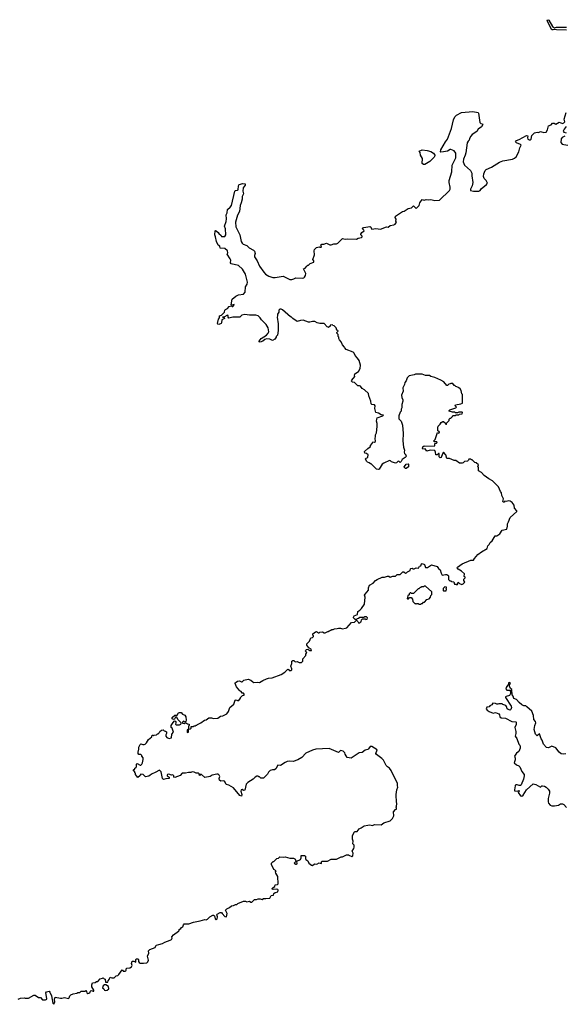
# Model space of a CAD drawing. Extents: x 1985742 to 2252716, y 78271 to 266492.
# Tile 161 of 250: x 2054401 to 2062592, y 243500 to 258313. Entities that reach past the tile are written whole.
import ezdxf

# ---------------------------------------------------------------- set-up
doc = ezdxf.new("R2010")
doc.units = 0

msp = doc.modelspace()

# ---------------------------------------------------------------- linework, layer by layer
at = {"layer": '0CON10XD'}
for points in [[(2062625, 258155), (2062475, 258161), (2062445, 258167), (2062425, 258159), (2062405, 258160), (2062342, 258275), (2062335, 258305), (2062345, 258313), (2062358, 258308), (2062412, 258212), (2062445, 258191), (2062475, 258198), (2062535, 258199), (2062625, 258198)], [(2059483, 253223), (2059445, 253260), (2059430, 253295), (2059415, 253310), (2059312, 253352), (2059290, 253375), (2059288, 253388), (2059255, 253420), (2059237, 253467), (2059210, 253495), (2059208, 253508), (2059200, 253515), (2059200, 253535), (2059190, 253545), (2059190, 253575), (2059170, 253595), (2059172, 253608), (2059190, 253625), (2059188, 253638), (2059172, 253642), (2059158, 253678), (2059128, 253708), (2059112, 253712), (2059105, 253720), (2059072, 253718), (2059068, 253702), (2059045, 253680), (2059038, 253688), (2059025, 253690), (2058982, 253742), (2058915, 253742), (2058873, 253753), (2058842, 253772), (2058805, 253772), (2058765, 253760), (2058745, 253760), (2058665, 253790), (2058625, 253788), (2058573, 253773), (2058510, 253815), (2058485, 253840), (2058475, 253840), (2058355, 253950), (2058335, 253960), (2058315, 253960), (2058300, 253945), (2058300, 253915), (2058280, 253885), (2058280, 253855), (2058272, 253835), (2058289, 253735), (2058286, 253635), (2058277, 253565), (2058260, 253545), (2058260, 253535), (2058236, 253504), (2058205, 253487), (2058165, 253507), (2058115, 253512), (2058087, 253503), (2058055, 253478), (2058015, 253463), (2058003, 253465), (2058002, 253475), (2058033, 253515), (2058112, 253565), (2058137, 253595), (2058148, 253615), (2058138, 253675), (2058110, 253725), (2058037, 253795), (2058015, 253828), (2057986, 253856), (2057953, 253867), (2057855, 253867), (2057785, 253880), (2057742, 253868), (2057712, 253838), (2057605, 253839), (2057545, 253824), (2057537, 253835), (2057538, 253865), (2057525, 253870), (2057472, 253838), (2057450, 253835), (2057475, 253830), (2057480, 253815), (2057442, 253798), (2057437, 253753), (2057429, 253741), (2057395, 253728), (2057380, 253730), (2057375, 253740), (2057390, 253805), (2057408, 253825), (2057404, 253856), (2057435, 253868), (2057482, 253915), (2057488, 253942), (2057497, 253953), (2057525, 253967), (2057553, 253997), (2057585, 254010), (2057595, 253998), (2057605, 253998), (2057628, 254025), (2057625, 254030), (2057595, 254020), (2057583, 254023), (2057595, 254108), (2057652, 254155), (2057690, 254175), (2057765, 254182), (2057790, 254215), (2057798, 254292), (2057822, 254335), (2057827, 254365), (2057799, 254485), (2057751, 254561), (2057694, 254614), (2057581, 254641), (2057573, 254655), (2057574, 254694), (2057566, 254715), (2057522, 254785), (2057530, 254805), (2057528, 254835), (2057485, 254868), (2057417, 254877), (2057410, 254905), (2057385, 254922), (2057362, 254975), (2057348, 255048), (2057338, 255075), (2057340, 255135), (2057345, 255140), (2057355, 255138), (2057385, 255110), (2057394, 255094), (2057430, 255065), (2057435, 255052), (2057485, 255050), (2057502, 255075), (2057498, 255165), (2057481, 255205), (2057504, 255275), (2057510, 255315), (2057508, 255375), (2057519, 255405), (2057524, 255455), (2057568, 255492), (2057584, 255515), (2057635, 255732), (2057645, 255744), (2057674, 255746), (2057688, 255755), (2057690, 255815), (2057702, 255835), (2057755, 255848), (2057790, 255845), (2057790, 255825), (2057762, 255785), (2057758, 255735), (2057768, 255695), (2057748, 255655), (2057746, 255615), (2057734, 255555), (2057716, 255515), (2057708, 255425), (2057677, 255373), (2057645, 255265), (2057653, 255195), (2057714, 255075), (2057733, 254975), (2057745, 254949), (2057762, 254935), (2057818, 254918), (2057851, 254881), (2057917, 254845), (2057930, 254830), (2057941, 254795), (2057930, 254765), (2057931, 254745), (2057973, 254683), (2058008, 254605), (2058072, 254512), (2058099, 254485), (2058150, 254455), (2058206, 254436), (2058245, 254433), (2058365, 254454), (2058465, 254402), (2058495, 254402), (2058525, 254414), (2058555, 254429), (2058653, 254423), (2058675, 254430), (2058685, 254440), (2058697, 254463), (2058702, 254495), (2058670, 254565), (2058696, 254574), (2058717, 254603), (2058735, 254620), (2058745, 254620), (2058770, 254645), (2058823, 254665), (2058826, 254686), (2058808, 254705), (2058837, 254775), (2058832, 254835), (2058837, 254855), (2058865, 254887), (2058905, 254898), (2058915, 254890), (2058935, 254890), (2058940, 254895), (2058932, 254925), (2058944, 254936), (2058975, 254937), (2059015, 254953), (2059065, 254928), (2059085, 254927), (2059125, 254943), (2059165, 254943), (2059185, 254952), (2059255, 255023), (2059295, 255010), (2059325, 255017), (2059465, 255013), (2059493, 255027), (2059542, 255038), (2059550, 255045), (2059550, 255055), (2059530, 255075), (2059530, 255085), (2059545, 255110), (2059580, 255135), (2059578, 255145), (2059558, 255165), (2059561, 255179), (2059575, 255188), (2059665, 255203), (2059677, 255195), (2059695, 255160), (2059755, 255172), (2059825, 255163), (2059915, 255198), (2059945, 255192), (2059973, 255217), (2060028, 255228), (2060050, 255235), (2060070, 255265), (2060060, 255275), (2060062, 255312), (2060050, 255335), (2060054, 255356), (2060160, 255425), (2060185, 255430), (2060245, 255472), (2060295, 255480), (2060325, 255510), (2060365, 255470), (2060410, 255515), (2060420, 255555), (2060452, 255608), (2060485, 255600), (2060514, 255606), (2060555, 255601), (2060585, 255606), (2060645, 255594), (2060714, 255596), (2060864, 255745), (2060874, 255765), (2060877, 255795), (2060859, 255865), (2060858, 255895), (2060898, 256022), (2060904, 256126), (2060959, 256235), (2060960, 256305), (2060935, 256338), (2060885, 256360), (2060875, 256360), (2060835, 256337), (2060775, 256324), (2060735, 256320), (2060730, 256325), (2060736, 256355), (2060803, 256475), (2060834, 256515), (2060893, 256675), (2060923, 256805), (2060945, 256852), (2060972, 256875), (2061045, 256917), (2061215, 256930), (2061296, 256915), (2061302, 256905), (2061320, 256765), (2061335, 256751), (2061362, 256745), (2061366, 256735), (2061345, 256701), (2061295, 256665), (2061275, 256630), (2061205, 256587), (2061185, 256560), (2061166, 256525), (2061162, 256498), (2061145, 256484), (2061131, 256459), (2061111, 256311), (2061103, 256275), (2061078, 256215), (2061072, 256175), (2061092, 256122), (2061181, 256045), (2061201, 256005), (2061201, 255965), (2061217, 255863), (2061208, 255812), (2061183, 255765), (2061182, 255745), (2061225, 255732), (2061306, 255734), (2061328, 255745), (2061342, 255768), (2061419, 255831), (2061438, 255855), (2061418, 255895), (2061388, 255925), (2061377, 255955), (2061380, 255995), (2061402, 256045), (2061415, 256058), (2061495, 256092), (2061615, 256168), (2061665, 256188), (2061815, 256212), (2061845, 256228), (2061869, 256251), (2061908, 256325), (2061923, 256385), (2061943, 256425), (2061935, 256436), (2061875, 256461), (2061858, 256475), (2061872, 256495), (2061912, 256512), (2062025, 256572), (2062042, 256565), (2062036, 256535), (2062045, 256516), (2062065, 256506), (2062084, 256506), (2062094, 256516), (2062101, 256569), (2062145, 256609), (2062185, 256620), (2062205, 256614), (2062235, 256632), (2062285, 256617), (2062319, 256621), (2062340, 256655), (2062356, 256714), (2062395, 256733), (2062415, 256756), (2062438, 256758), (2062465, 256742), (2062515, 256773), (2062563, 256753), (2062585, 256759), (2062598, 256775), (2062588, 256815), (2062619, 256915)], [(2062620, 256705), (2062589, 256665), (2062577, 256635), (2062585, 256619), (2062618, 256612)], [(2062598, 256562), (2062561, 256539), (2062545, 256520), (2062540, 256465), (2062562, 256442), (2062584, 256434), (2062645, 256427)], [(2060473, 256133), (2060455, 256150), (2060457, 256225), (2060430, 256275), (2060424, 256314), (2060410, 256335), (2060455, 256354), (2060527, 256347), (2060585, 256328), (2060624, 256304), (2060646, 256276), (2060646, 256265), (2060634, 256245), (2060570, 256180), (2060495, 256133), (2060473, 256133)], [(2057380, 247805), (2057423, 247837), (2057455, 247842), (2057515, 247872), (2057542, 247905), (2057562, 247965), (2057620, 248015), (2057640, 248075), (2057655, 248082), (2057675, 248072), (2057697, 248073), (2057720, 248105), (2057720, 248115), (2057752, 248148), (2057778, 248152), (2057778, 248168), (2057765, 248180), (2057745, 248180), (2057730, 248205), (2057710, 248215), (2057660, 248275), (2057642, 248325), (2057642, 248335), (2057655, 248348), (2057675, 248360), (2057705, 248368), (2057735, 248350), (2057745, 248350), (2057773, 248377), (2057835, 248392), (2057877, 248377), (2057905, 248350), (2057923, 248343), (2057975, 248348), (2058005, 248342), (2058057, 248373), (2058115, 248398), (2058145, 248408), (2058197, 248413), (2058335, 248462), (2058390, 248495), (2058435, 248540), (2058448, 248538), (2058453, 248523), (2058485, 248521), (2058495, 248532), (2058496, 248545), (2058478, 248585), (2058492, 248625), (2058495, 248660), (2058508, 248672), (2058522, 248672), (2058545, 248652), (2058575, 248658), (2058605, 248640), (2058638, 248642), (2058657, 248663), (2058660, 248695), (2058703, 248745), (2058704, 248766), (2058718, 248795), (2058700, 248815), (2058702, 248828), (2058715, 248840), (2058735, 248842), (2058765, 248822), (2058787, 248825), (2058783, 248843), (2058748, 248865), (2058720, 248905), (2058720, 248925), (2058758, 248962), (2058780, 249015), (2058805, 249020), (2058818, 249032), (2058820, 249045), (2058810, 249055), (2058810, 249075), (2058850, 249105), (2058867, 249107), (2058895, 249090), (2058905, 249090), (2058915, 249100), (2058955, 249102), (2058978, 249088), (2058995, 249088), (2059035, 249110), (2059045, 249110), (2059055, 249120), (2059065, 249120), (2059075, 249130), (2059085, 249130), (2059095, 249140), (2059115, 249140), (2059135, 249150), (2059175, 249152), (2059195, 249160), (2059225, 249160), (2059255, 249150), (2059302, 249158), (2059320, 249165), (2059390, 249245), (2059435, 249250), (2059465, 249280), (2059488, 249258), (2059495, 249240), (2059515, 249240), (2059525, 249250), (2059538, 249252), (2059540, 249285), (2059555, 249300), (2059595, 249300), (2059605, 249290), (2059628, 249292), (2059630, 249315), (2059615, 249330), (2059585, 249330), (2059575, 249320), (2059515, 249320), (2059498, 249302), (2059475, 249300), (2059465, 249290), (2059445, 249290), (2059423, 249313), (2059422, 249325), (2059432, 249345), (2059480, 249365), (2059485, 249408), (2059515, 249427), (2059543, 249455), (2059588, 249522), (2059599, 249625), (2059587, 249655), (2059595, 249672), (2059648, 249732), (2059649, 249765), (2059664, 249806), (2059716, 249834), (2059752, 249875), (2059775, 249890), (2059853, 249927), (2059885, 249928), (2059935, 249943), (2059955, 249942), (2059975, 249928), (2060015, 249942), (2060055, 249940), (2060076, 249964), (2060122, 249968), (2060165, 250007), (2060177, 250007), (2060205, 249988), (2060218, 249992), (2060234, 250006), (2060272, 250025), (2060278, 250052), (2060285, 250058), (2060305, 250060), (2060315, 250050), (2060335, 250050), (2060365, 250068), (2060397, 250063), (2060415, 250090), (2060436, 250094), (2060442, 250125), (2060455, 250133), (2060490, 250115), (2060505, 250070), (2060535, 250070), (2060595, 250112), (2060677, 250087), (2060698, 250058), (2060726, 250035), (2060738, 249985), (2060755, 249957), (2060805, 249968), (2060827, 249967), (2060838, 249958), (2060850, 249945), (2060852, 249892), (2060872, 249872), (2060885, 249870), (2060895, 249860), (2060928, 249858), (2060942, 249822), (2060965, 249820), (2060978, 249812), (2060990, 249825), (2060995, 249850), (2061013, 249833), (2061052, 249818), (2061070, 249825), (2061097, 249853), (2061080, 249875), (2061080, 249895), (2061100, 249915), (2061100, 249925), (2061088, 249938), (2061092, 249975), (2061047, 250017), (2060994, 250045), (2060981, 250065), (2060986, 250074), (2061054, 250126), (2061185, 250181), (2061225, 250181), (2061241, 250209), (2061292, 250265), (2061344, 250306), (2061431, 250359), (2061444, 250395), (2061464, 250415), (2061475, 250448), (2061508, 250475), (2061554, 250546), (2061575, 250550), (2061620, 250580), (2061656, 250634), (2061725, 250650), (2061739, 250695), (2061735, 250730), (2061754, 250756), (2061779, 250825), (2061880, 250915), (2061877, 250925), (2061843, 250965), (2061838, 251008), (2061805, 251048), (2061778, 251068), (2061755, 251072), (2061715, 251062), (2061695, 251068), (2061686, 251054), (2061671, 251055), (2061666, 251065), (2061676, 251105), (2061650, 251155), (2061648, 251195), (2061632, 251215), (2061604, 251284), (2061512, 251375), (2061458, 251405), (2061388, 251455), (2061345, 251500), (2061300, 251525), (2061300, 251575), (2061290, 251585), (2061300, 251615), (2061268, 251648), (2061245, 251650), (2061205, 251690), (2061195, 251690), (2061185, 251700), (2061155, 251700), (2061150, 251685), (2061137, 251673), (2061093, 251667), (2061070, 251645), (2061055, 251640), (2061015, 251640), (2060962, 251682), (2060935, 251682), (2060865, 251712), (2060825, 251710), (2060810, 251765), (2060775, 251808), (2060758, 251782), (2060740, 251725), (2060725, 251720), (2060712, 251735), (2060708, 251788), (2060702, 251788), (2060680, 251765), (2060657, 251767), (2060656, 251806), (2060645, 251830), (2060572, 251838), (2060525, 251822), (2060498, 251858), (2060465, 251852), (2060460, 251865), (2060464, 251886), (2060485, 251900), (2060632, 251898), (2060642, 251908), (2060642, 251938), (2060668, 251942), (2060678, 251952), (2060675, 251960), (2060635, 251960), (2060630, 251975), (2060648, 251995), (2060685, 252100), (2060705, 252092), (2060715, 252100), (2060708, 252118), (2060690, 252125), (2060688, 252175), (2060695, 252200), (2060725, 252230), (2060740, 252255), (2060765, 252268), (2060777, 252267), (2060808, 252238), (2060815, 252220), (2060820, 252245), (2060858, 252282), (2060860, 252305), (2060875, 252320), (2060885, 252320), (2060910, 252345), (2060915, 252360), (2060955, 252360), (2060965, 252370), (2061005, 252370), (2061015, 252380), (2061058, 252382), (2061060, 252405), (2061055, 252410), (2061005, 252410), (2060985, 252400), (2060955, 252400), (2060947, 252407), (2060908, 252408), (2060860, 252425), (2060860, 252435), (2060870, 252445), (2060960, 252475), (2060970, 252485), (2060950, 252505), (2060955, 252520), (2061036, 252534), (2061060, 252545), (2061060, 252675), (2061050, 252685), (2061040, 252735), (2061018, 252768), (2061005, 252770), (2060998, 252778), (2060960, 252795), (2060945, 252810), (2060935, 252810), (2060915, 252840), (2060885, 252840), (2060877, 252833), (2060855, 252830), (2060835, 252810), (2060825, 252810), (2060780, 252865), (2060735, 252892), (2060645, 252928), (2060583, 252943), (2060562, 252962), (2060505, 252960), (2060455, 252978), (2060355, 252980), (2060332, 252968), (2060260, 252955), (2060230, 252925), (2060215, 252880), (2060192, 252855), (2060188, 252825), (2060162, 252775), (2060168, 252725), (2060143, 252665), (2060147, 252627), (2060162, 252595), (2060162, 252575), (2060147, 252525), (2060147, 252475), (2060138, 252455), (2060138, 252425), (2060123, 252407), (2060102, 252355), (2060105, 252310), (2060140, 252275), (2060157, 252215), (2060167, 252085), (2060163, 251975), (2060174, 251884), (2060188, 251835), (2060182, 251805), (2060190, 251785), (2060208, 251768), (2060210, 251755), (2060220, 251745), (2060200, 251725), (2060154, 251696), (2060140, 251665), (2060125, 251650), (2060108, 251668), (2060095, 251670), (2060070, 251645), (2060055, 251642), (2059995, 251662), (2059978, 251678), (2059965, 251680), (2059875, 251642), (2059854, 251626), (2059807, 251553), (2059792, 251548), (2059765, 251550), (2059685, 251630), (2059675, 251630), (2059657, 251647), (2059630, 251655), (2059615, 251670), (2059600, 251705), (2059612, 251718), (2059625, 251720), (2059638, 251732), (2059640, 251765), (2059617, 251787), (2059593, 251793), (2059588, 251815), (2059635, 251862), (2059675, 251890), (2059678, 251905), (2059702, 251935), (2059710, 251960), (2059735, 251958), (2059750, 251965), (2059747, 252015), (2059753, 252035), (2059752, 252065), (2059767, 252095), (2059778, 252195), (2059776, 252236), (2059766, 252275), (2059770, 252305), (2059779, 252321), (2059860, 252355), (2059870, 252365), (2059835, 252370), (2059795, 252391), (2059755, 252402), (2059740, 252465), (2059746, 252506), (2059735, 252519), (2059695, 252523), (2059687, 252535), (2059684, 252575), (2059653, 252653), (2059645, 252690), (2059585, 252742), (2059552, 252762), (2059525, 252797), (2059513, 252803), (2059485, 252803), (2059436, 252856), (2059405, 252862), (2059392, 252875), (2059395, 252890), (2059442, 252945), (2059438, 252965), (2059442, 252985), (2059495, 253022), (2059522, 253065), (2059527, 253117), (2059508, 253185), (2059483, 253223)], [(2060215, 251560), (2060205, 251560), (2060180, 251585), (2060190, 251590), (2060215, 251628), (2060245, 251630), (2060250, 251625), (2060250, 251585), (2060215, 251560)], [(2060435, 249520), (2060445, 249530), (2060458, 249532), (2060472, 249548), (2060488, 249552), (2060522, 249588), (2060558, 249602), (2060580, 249625), (2060582, 249648), (2060600, 249665), (2060600, 249705), (2060505, 249790), (2060485, 249790), (2060475, 249780), (2060445, 249780), (2060435, 249770), (2060425, 249770), (2060405, 249750), (2060395, 249750), (2060325, 249680), (2060295, 249680), (2060285, 249690), (2060275, 249690), (2060260, 249675), (2060258, 249662), (2060240, 249645), (2060233, 249627), (2060230, 249605), (2060235, 249600), (2060248, 249602), (2060265, 249620), (2060288, 249618), (2060310, 249595), (2060312, 249562), (2060342, 249532), (2060355, 249530), (2060365, 249520), (2060375, 249530), (2060395, 249530), (2060405, 249520), (2060435, 249520)], [(2060815, 249720), (2060820, 249745), (2060810, 249755), (2060820, 249765), (2060820, 249775), (2060795, 249780), (2060770, 249755), (2060770, 249725), (2060775, 249720), (2060815, 249720)], [(2062615, 247267), (2062575, 247262), (2062545, 247270), (2062514, 247294), (2062466, 247356), (2062405, 247383), (2062355, 247359), (2062326, 247365), (2062281, 247415), (2062258, 247475), (2062242, 247495), (2062217, 247567), (2062185, 247540), (2062160, 247565), (2062138, 247635), (2062149, 247695), (2062163, 247735), (2062156, 247756), (2062133, 247785), (2062129, 247845), (2062105, 247908), (2062028, 247975), (2062015, 247992), (2061985, 247990), (2061955, 248003), (2061915, 248038), (2061875, 248087), (2061831, 248101), (2061824, 248134), (2061808, 248155), (2061800, 248235), (2061783, 248253), (2061768, 248285), (2061768, 248305), (2061782, 248325), (2061775, 248338), (2061765, 248342), (2061750, 248335), (2061750, 248305), (2061735, 248298), (2061715, 248268), (2061712, 248245), (2061725, 248228), (2061778, 248228), (2061780, 248175), (2061766, 248144), (2061715, 248133), (2061707, 248125), (2061707, 248115), (2061793, 247985), (2061797, 247965), (2061786, 247934), (2061775, 247927), (2061745, 247933), (2061734, 247944), (2061722, 247982), (2061710, 247995), (2061668, 248008), (2061655, 248020), (2061605, 248022), (2061590, 248015), (2061575, 248013), (2061555, 248024), (2061515, 248030), (2061504, 248006), (2061471, 247989), (2061460, 247975), (2061425, 247970), (2061418, 247945), (2061433, 247925), (2061464, 247904), (2061522, 247882), (2061558, 247888), (2061605, 247868), (2061617, 247855), (2061622, 247825), (2061640, 247810), (2061707, 247807), (2061803, 247753), (2061861, 247751), (2061870, 247745), (2061869, 247711), (2061849, 247665), (2061864, 247605), (2061864, 247575), (2061853, 247535), (2061877, 247497), (2061908, 247415), (2061925, 247398), (2061929, 247375), (2061926, 247354), (2061907, 247305), (2061875, 247280), (2061842, 247235), (2061853, 247205), (2061854, 247176), (2061838, 247135), (2061872, 247102), (2061908, 247088), (2061922, 247075), (2061954, 247004), (2061988, 246955), (2061990, 246935), (2061979, 246885), (2061945, 246802), (2061935, 246792), (2061915, 246790), (2061885, 246803), (2061865, 246800), (2061855, 246790), (2061848, 246752), (2061842, 246732), (2061845, 246710), (2061885, 246708), (2061910, 246715), (2061918, 246705), (2061900, 246685), (2061932, 246635), (2061955, 246630), (2061973, 246645), (2062022, 246728), (2062125, 246818), (2062165, 246809), (2062235, 246769), (2062254, 246786), (2062264, 246786), (2062295, 246780), (2062317, 246767), (2062349, 246739), (2062368, 246705), (2062369, 246675), (2062351, 246595), (2062350, 246545), (2062356, 246526), (2062378, 246498), (2062404, 246484), (2062444, 246484), (2062505, 246494), (2062535, 246516), (2062565, 246516), (2062585, 246505), (2062625, 246460)], [(2055014, 243594), (2055035, 243592), (2055075, 243600), (2055135, 243587), (2055147, 243595), (2055153, 243627), (2055170, 243645), (2055205, 243660), (2055262, 243668), (2055275, 243680), (2055305, 243680), (2055325, 243700), (2055385, 243700), (2055397, 243707), (2055407, 243695), (2055408, 243675), (2055425, 243663), (2055456, 243674), (2055465, 243700), (2055475, 243710), (2055505, 243698), (2055515, 243700), (2055518, 243715), (2055488, 243765), (2055488, 243795), (2055497, 243823), (2055535, 243829), (2055555, 243842), (2055577, 243843), (2055610, 243885), (2055648, 243892), (2055655, 243900), (2055672, 243882), (2055688, 243878), (2055692, 243832), (2055728, 243832), (2055730, 243855), (2055748, 243872), (2055762, 243908), (2055788, 243898), (2055822, 243898), (2055852, 243928), (2055875, 243932), (2055893, 243947), (2055942, 244018), (2055950, 244015), (2055955, 244000), (2055985, 243998), (2055998, 244005), (2056002, 244015), (2056000, 244035), (2056010, 244045), (2056055, 244051), (2056082, 244065), (2056090, 244085), (2056080, 244115), (2056093, 244147), (2056117, 244147), (2056147, 244133), (2056148, 244175), (2056155, 244182), (2056182, 244182), (2056190, 244175), (2056189, 244145), (2056199, 244129), (2056215, 244120), (2056265, 244118), (2056315, 244123), (2056330, 244140), (2056337, 244165), (2056322, 244225), (2056342, 244268), (2056340, 244305), (2056360, 244325), (2056436, 244354), (2056455, 244392), (2056495, 244398), (2056550, 244415), (2056585, 244437), (2056665, 244463), (2056682, 244475), (2056692, 244495), (2056690, 244515), (2056713, 244545), (2056788, 244602), (2056800, 244605), (2056800, 244625), (2056822, 244638), (2056835, 244657), (2056853, 244667), (2056862, 244698), (2056875, 244710), (2056945, 244710), (2057015, 244736), (2057115, 244754), (2057184, 244776), (2057205, 244772), (2057225, 244782), (2057262, 244818), (2057305, 244840), (2057315, 244840), (2057329, 244829), (2057341, 244785), (2057355, 244773), (2057373, 244787), (2057377, 244815), (2057368, 244845), (2057370, 244855), (2057415, 244882), (2057435, 244880), (2057444, 244864), (2057485, 244823), (2057512, 244818), (2057522, 244865), (2057498, 244915), (2057514, 244936), (2057556, 244954), (2057588, 244982), (2057615, 244984), (2057645, 245002), (2057666, 245004), (2057683, 245017), (2057767, 245053), (2057795, 245052), (2057815, 245040), (2057855, 245052), (2057878, 245038), (2057894, 245036), (2057921, 245069), (2057934, 245076), (2057963, 245077), (2057985, 245087), (2058015, 245087), (2058045, 245078), (2058067, 245093), (2058105, 245090), (2058162, 245098), (2058184, 245136), (2058217, 245143), (2058225, 245168), (2058245, 245182), (2058285, 245190), (2058288, 245215), (2058282, 245225), (2058264, 245234), (2058215, 245228), (2058192, 245235), (2058212, 245258), (2058236, 245274), (2058245, 245297), (2058277, 245303), (2058287, 245313), (2058282, 245425), (2058252, 245475), (2058250, 245495), (2058257, 245507), (2058225, 245530), (2058190, 245605), (2058190, 245625), (2058215, 245650), (2058225, 245650), (2058270, 245695), (2058295, 245700), (2058315, 245718), (2058375, 245712), (2058395, 245720), (2058465, 245698), (2058517, 245697), (2058538, 245688), (2058560, 245655), (2058530, 245625), (2058555, 245607), (2058565, 245607), (2058576, 245615), (2058570, 245655), (2058625, 245680), (2058632, 245705), (2058632, 245738), (2058685, 245740), (2058697, 245727), (2058698, 245695), (2058705, 245680), (2058735, 245660), (2058748, 245625), (2058788, 245595), (2058805, 245590), (2058835, 245611), (2058872, 245608), (2058905, 245630), (2058935, 245620), (2058940, 245625), (2058938, 245642), (2058948, 245652), (2059030, 245655), (2059085, 245682), (2059165, 245682), (2059235, 245720), (2059255, 245720), (2059315, 245750), (2059345, 245750), (2059352, 245742), (2059395, 245722), (2059410, 245735), (2059418, 245775), (2059400, 245805), (2059427, 245843), (2059430, 245865), (2059430, 245895), (2059412, 245915), (2059418, 245955), (2059408, 245985), (2059408, 246042), (2059434, 246096), (2059445, 246102), (2059475, 246100), (2059505, 246142), (2059514, 246146), (2059536, 246154), (2059584, 246186), (2059635, 246197), (2059665, 246200), (2059705, 246192), (2059735, 246207), (2059835, 246202), (2059875, 246228), (2059975, 246262), (2060006, 246294), (2060028, 246335), (2060023, 246395), (2060055, 246430), (2060070, 246435), (2060070, 246455), (2060060, 246465), (2060068, 246472), (2060072, 246525), (2060067, 246537), (2060062, 246655), (2060073, 246727), (2060090, 246765), (2060082, 246785), (2060082, 246822), (2059990, 247015), (2059965, 247052), (2059932, 247072), (2059912, 247092), (2059874, 247174), (2059849, 247199), (2059765, 247260), (2059758, 247275), (2059775, 247330), (2059698, 247378), (2059674, 247376), (2059649, 247341), (2059637, 247333), (2059599, 247321), (2059550, 247290), (2059505, 247283), (2059388, 247205), (2059325, 247214), (2059298, 247262), (2059291, 247281), (2059265, 247310), (2059224, 247316), (2059195, 247288), (2059053, 247347), (2058855, 247338), (2058805, 247322), (2058705, 247277), (2058642, 247215), (2058585, 247178), (2058516, 247154), (2058465, 247158), (2058425, 247152), (2058392, 247138), (2058325, 247092), (2058285, 247100), (2058255, 247042), (2058232, 247028), (2058204, 247026), (2058170, 247015), (2058145, 246990), (2058129, 246961), (2058067, 246903), (2058025, 246900), (2058005, 246920), (2057995, 246920), (2057985, 246930), (2057965, 246930), (2057940, 246915), (2057913, 246887), (2057830, 246835), (2057805, 246810), (2057788, 246722), (2057768, 246718), (2057745, 246730), (2057730, 246725), (2057728, 246705), (2057743, 246655), (2057735, 246630), (2057712, 246642), (2057616, 246756), (2057548, 246795), (2057505, 246809), (2057493, 246843), (2057479, 246859), (2057465, 246863), (2057425, 246859), (2057405, 246874), (2057401, 246895), (2057409, 246925), (2057401, 246945), (2057385, 246963), (2057365, 246964), (2057295, 246947), (2057263, 246927), (2057185, 246913), (2057135, 246958), (2057112, 246958), (2057120, 246945), (2057105, 246940), (2057100, 246965), (2057090, 246975), (2057055, 246978), (2057025, 246992), (2056995, 246996), (2056973, 246987), (2056938, 246988), (2056895, 246977), (2056845, 246977), (2056815, 246940), (2056735, 246910), (2056720, 246915), (2056717, 246937), (2056705, 246950), (2056685, 246948), (2056645, 246963), (2056624, 246956), (2056618, 246945), (2056620, 246935), (2056647, 246917), (2056648, 246895), (2056597, 246893), (2056565, 246882), (2056548, 246898), (2056528, 246998), (2056505, 247022), (2056440, 246985), (2056391, 246969), (2056361, 246949), (2056345, 246930), (2056295, 246922), (2056258, 246958), (2056225, 246960), (2056212, 246948), (2056210, 246935), (2056175, 246910), (2056158, 246938), (2056140, 246955), (2056140, 246975), (2056132, 246982), (2056130, 246995), (2056112, 247012), (2056110, 247025), (2056130, 247045), (2056130, 247055), (2056148, 247062), (2056157, 247073), (2056157, 247113), (2056165, 247122), (2056215, 247100), (2056225, 247100), (2056240, 247115), (2056250, 247135), (2056260, 247185), (2056257, 247207), (2056240, 247235), (2056240, 247245), (2056225, 247260), (2056195, 247260), (2056182, 247275), (2056180, 247305), (2056190, 247315), (2056192, 247338), (2056193, 247367), (2056212, 247408), (2056225, 247418), (2056255, 247408), (2056275, 247408), (2056286, 247414), (2056308, 247435), (2056338, 247485), (2056390, 247525), (2056392, 247548), (2056405, 247550), (2056415, 247540), (2056425, 247550), (2056460, 247555), (2056475, 247570), (2056485, 247570), (2056500, 247585), (2056508, 247605), (2056535, 247623), (2056557, 247627), (2056573, 247613), (2056595, 247610), (2056608, 247598), (2056610, 247575), (2056600, 247555), (2056600, 247535), (2056614, 247514), (2056647, 247497), (2056683, 247507), (2056690, 247565), (2056716, 247595), (2056692, 247652), (2056680, 247665), (2056678, 247692), (2056698, 247725), (2056722, 247758), (2056735, 247763), (2056747, 247757), (2056750, 247735), (2056742, 247715), (2056755, 247702), (2056805, 247703), (2056825, 247712), (2056830, 247725), (2056830, 247735), (2056780, 247785), (2056765, 247820), (2056745, 247818), (2056729, 247791), (2056715, 247783), (2056693, 247793), (2056694, 247815), (2056735, 247850), (2056768, 247852), (2056787, 247883), (2056805, 247892), (2056828, 247888), (2056850, 247865), (2056885, 247848), (2056900, 247825), (2056902, 247775), (2056897, 247753), (2056885, 247750), (2056865, 247758), (2056848, 247745), (2056851, 247731), (2056873, 247727), (2056895, 247740), (2056925, 247720), (2056950, 247715), (2056950, 247695), (2056940, 247685), (2056940, 247640), (2056920, 247625), (2056920, 247595), (2056925, 247590), (2056940, 247595), (2056940, 247640), (2056968, 247642), (2056980, 247655), (2056982, 247678), (2057015, 247680), (2057025, 247690), (2057045, 247690), (2057055, 247700), (2057065, 247700), (2057075, 247710), (2057127, 247733), (2057180, 247775), (2057205, 247782), (2057245, 247808), (2057285, 247812), (2057315, 247802), (2057380, 247805)], [(2054377, 243575), (2054415, 243594), (2054475, 243598), (2054485, 243592), (2054535, 243592), (2054615, 243640), (2054635, 243640), (2054685, 243602), (2054715, 243602), (2054746, 243566), (2054787, 243565), (2054807, 243575), (2054810, 243585), (2054792, 243675), (2054805, 243686), (2054845, 243696), (2054856, 243685), (2054880, 243625), (2054900, 243515), (2054915, 243500), (2054928, 243535), (2054926, 243575), (2054935, 243608), (2055014, 243594)], [(2055686, 243706), (2055715, 243711), (2055741, 243735), (2055736, 243766), (2055695, 243792), (2055678, 243792), (2055654, 243776), (2055648, 243748), (2055665, 243732), (2055674, 243714), (2055686, 243706)]]:
    msp.add_lwpolyline(points, dxfattribs=at)

doc.saveas('drawing.dxf')
